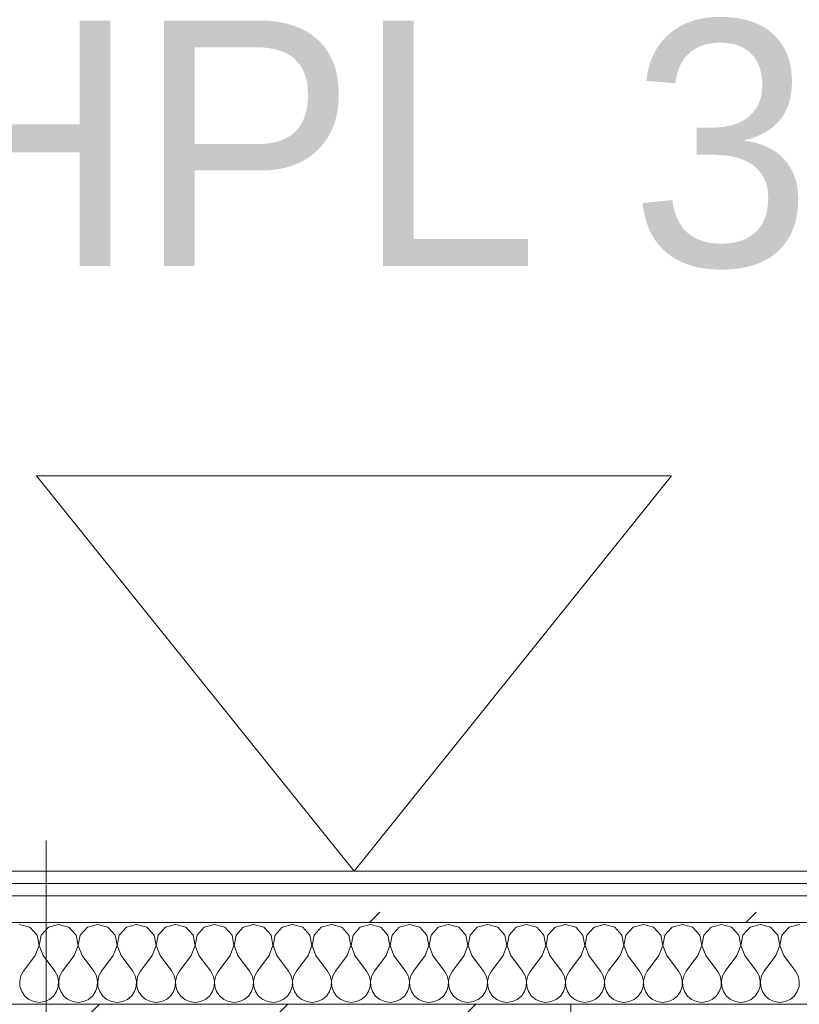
# Model space of a CAD drawing. Header units: millimetres. Extents: x -30280 to 22128, y -17757 to 4746.
# Tile 43 of 171: x -18790 to -18410, y -1194 to -713. Entities that reach past the tile are written whole.
import ezdxf

# ---------------------------------------------------------------- set-up
doc = ezdxf.new("R2010")
doc.units = ezdxf.units.MM
doc.header["$MEASUREMENT"] = 0
doc.linetypes.add('Wipeout_Contour', pattern=[1000, 0, -1000])
for name, color, linetype in [('10_ESTR_Pilars', 7, 'Continuous'), ('12_FAÇ_Façana', 7, 'Continuous'), ('Nuevo_08_E_Envans secs', 7, 'Continuous')]:
    doc.layers.add(name, color=color, linetype=linetype)
for name, color, linetype, lineweight in [('10_ESTR_Pilars_Pluma_Nº__20', 1, 'Continuous', 5), ('10_ESTR_Pilars_Pluma_Nº__28', 7, 'Continuous', 20), ('10_ESTR_Pilars_Pluma_Nº__42', 8, 'Continuous', 25), ('12_FAÇ_Façana_Pluma_Nº__7', 7, 'Continuous', 5), ('Nuevo_01_2D_Acabats_Pluma_Nº__20', 1, 'Continuous', 5), ('Nuevo_08_E_Envans secs_Pluma_Nº__1', 7, 'Continuous', 5)]:
    doc.layers.add(name, color=color, linetype=linetype, lineweight=lineweight)
for name, color, linetype, lineweight, true_color in [('Nuevo_08_E_Envans secs_Pluma_Nº__102', 7, 'Continuous', 5, 0xcccccc), ('Nuevo_08_E_Envans secs_Pluma_Nº__171', 171, 'Continuous', 13, 0xaaaaff), ('Nuevo_08_E_Envans secs_Pluma_Nº__177', 7, 'Continuous', 15, 0xf7e046)]:
    doc.layers.add(name, color=color, linetype=linetype, lineweight=lineweight, true_color=true_color)
doc.styles.add('Estilo_Generado_1', font='txt')
pattern_1 = [(45, (0, 0), (-183.8478, 183.8478), [195, -65]), (45, (7e-14, 183.85), (-183.8478, 183.8478), [195, -65])]

# ---------------------------------------------------------------- blocks, each defined once
blk = doc.blocks.new('Muro_13_1', base_point=(-19033.93, -1193.98))
at = {"layer": '12_FAÇ_Façana_Pluma_Nº__7', "color": 7, "linetype": 'Continuous', "lineweight": 5, "flags": 128}
blk.add_lwpolyline([(-18136.43, -1193.98), (-18521.11, -1193.98)], dxfattribs=at)
blk = doc.blocks.new('*X436')
at = {"layer": 'Nuevo_08_E_Envans secs_Pluma_Nº__102', "color": 254, "linetype": 'Continuous', "lineweight": 5, "true_color": 0xcccccc}
for p, q in [((-18785.47, -1156.35), (-18790.48, -1154.93)), ((-18781.96, -1160.19), (-18785.47, -1156.35)), ((-18776.44, -1156.35), (-18779.95, -1160.19)), ((-18771.43, -1154.93), (-18776.44, -1156.35)), ((-18766.42, -1156.35), (-18771.43, -1154.93)), ((-18762.91, -1160.19), (-18766.42, -1156.35)), ((-18757.39, -1156.35), (-18760.9, -1160.19)), ((-18752.38, -1154.93), (-18757.39, -1156.35)), ((-18747.37, -1156.35), (-18752.38, -1154.93)), ((-18743.86, -1160.19), (-18747.37, -1156.35)), ((-18738.34, -1156.35), (-18741.85, -1160.19)), ((-18733.33, -1154.93), (-18738.34, -1156.35)), ((-18728.33, -1156.35), (-18733.33, -1154.93)), ((-18724.81, -1160.19), (-18728.33, -1156.35)), ((-18719.29, -1156.35), (-18722.8, -1160.19)), ((-18714.29, -1154.93), (-18719.29, -1156.35)), ((-18709.28, -1156.35), (-18714.29, -1154.93)), ((-18705.77, -1160.19), (-18709.28, -1156.35)), ((-18700.25, -1156.35), (-18703.76, -1160.19)), ((-18695.24, -1154.93), (-18700.25, -1156.35)), ((-18690.23, -1156.35), (-18695.24, -1154.93)), ((-18686.72, -1160.19), (-18690.23, -1156.35)), ((-18681.2, -1156.35), (-18684.71, -1160.19)), ((-18676.19, -1154.93), (-18681.2, -1156.35)), ((-18671.18, -1156.35), (-18676.19, -1154.93)), ((-18667.67, -1160.19), (-18671.18, -1156.35)), ((-18662.15, -1156.35), (-18665.66, -1160.19)), ((-18657.14, -1154.93), (-18662.15, -1156.35)), ((-18652.14, -1156.35), (-18657.14, -1154.93)), ((-18648.62, -1160.19), (-18652.14, -1156.35)), ((-18643.1, -1156.35), (-18646.61, -1160.19)), ((-18638.1, -1154.93), (-18643.1, -1156.35)), ((-18633.09, -1156.35), (-18638.1, -1154.93)), ((-18629.58, -1160.19), (-18633.09, -1156.35)), ((-18624.05, -1156.35), (-18627.57, -1160.19)), ((-18619.05, -1154.93), (-18624.05, -1156.35)), ((-18614.04, -1156.35), (-18619.05, -1154.93)), ((-18610.53, -1160.19), (-18614.04, -1156.35)), ((-18605.01, -1156.35), (-18608.52, -1160.19)), ((-18600, -1154.93), (-18605.01, -1156.35)), ((-18594.99, -1156.35), (-18600, -1154.93)), ((-18591.48, -1160.19), (-18594.99, -1156.35)), ((-18585.96, -1156.35), (-18589.47, -1160.19)), ((-18580.95, -1154.93), (-18585.96, -1156.35)), ((-18575.95, -1156.35), (-18580.95, -1154.93)), ((-18572.43, -1160.19), (-18575.95, -1156.35)), ((-18566.91, -1156.35), (-18570.42, -1160.19)), ((-18561.9, -1154.93), (-18566.91, -1156.35)), ((-18556.9, -1156.35), (-18561.9, -1154.93)), ((-18553.39, -1160.19), (-18556.9, -1156.35)), ((-18547.86, -1156.35), (-18551.38, -1160.19)), ((-18542.86, -1154.93), (-18547.86, -1156.35)), ((-18537.85, -1156.35), (-18542.86, -1154.93)), ((-18534.34, -1160.19), (-18537.85, -1156.35)), ((-18528.82, -1156.35), (-18532.33, -1160.19)), ((-18523.81, -1154.93), (-18528.82, -1156.35)), ((-18518.8, -1156.35), (-18523.81, -1154.93)), ((-18515.29, -1160.19), (-18518.8, -1156.35)), ((-18509.77, -1156.35), (-18513.28, -1160.19)), ((-18504.76, -1154.93), (-18509.77, -1156.35)), ((-18499.75, -1156.35), (-18504.76, -1154.93)), ((-18496.24, -1160.19), (-18499.75, -1156.35)), ((-18490.72, -1156.35), (-18494.23, -1160.19)), ((-18485.71, -1154.93), (-18490.72, -1156.35)), ((-18480.71, -1156.35), (-18485.71, -1154.93)), ((-18477.2, -1160.19), (-18480.71, -1156.35)), ((-18471.67, -1156.35), (-18475.19, -1160.19)), ((-18466.67, -1154.93), (-18471.67, -1156.35)), ((-18461.66, -1156.35), (-18466.67, -1154.93)), ((-18458.15, -1160.19), (-18461.66, -1156.35)), ((-18452.63, -1156.35), (-18456.14, -1160.19)), ((-18447.62, -1154.93), (-18452.63, -1156.35)), ((-18442.61, -1156.35), (-18447.62, -1154.93)), ((-18439.1, -1160.19), (-18442.61, -1156.35)), ((-18433.58, -1156.35), (-18437.09, -1160.19)), ((-18428.57, -1154.93), (-18433.58, -1156.35)), ((-18423.56, -1156.35), (-18428.57, -1154.93)), ((-18420.05, -1160.19), (-18423.56, -1156.35)), ((-18414.53, -1156.35), (-18418.04, -1160.19)), ((-18409.52, -1154.93), (-18414.53, -1156.35)), ((-18780.99, -1165.31), (-18781.96, -1160.19)), ((-18779.95, -1160.19), (-18780.91, -1165.31)), ((-18761.94, -1165.31), (-18762.91, -1160.19)), ((-18760.9, -1160.19), (-18761.87, -1165.31)), ((-18742.9, -1165.31), (-18743.86, -1160.19)), ((-18741.85, -1160.19), (-18742.82, -1165.31)), ((-18723.85, -1165.31), (-18724.81, -1160.19)), ((-18722.8, -1160.19), (-18723.77, -1165.31)), ((-18704.8, -1165.31), (-18705.77, -1160.19)), ((-18703.76, -1160.19), (-18704.72, -1165.31)), ((-18685.75, -1165.31), (-18686.72, -1160.19)), ((-18684.71, -1160.19), (-18685.68, -1165.31)), ((-18666.71, -1165.31), (-18667.67, -1160.19)), ((-18665.66, -1160.19), (-18666.63, -1165.31)), ((-18647.66, -1165.31), (-18648.62, -1160.19)), ((-18646.61, -1160.19), (-18647.58, -1165.31)), ((-18628.61, -1165.31), (-18629.58, -1160.19)), ((-18627.57, -1160.19), (-18628.53, -1165.31)), ((-18609.56, -1165.31), (-18610.53, -1160.19)), ((-18608.52, -1160.19), (-18609.49, -1165.31)), ((-18590.51, -1165.31), (-18591.48, -1160.19)), ((-18589.47, -1160.19), (-18590.44, -1165.31)), ((-18571.47, -1165.31), (-18572.43, -1160.19)), ((-18570.42, -1160.19), (-18571.39, -1165.31)), ((-18552.42, -1165.31), (-18553.39, -1160.19)), ((-18551.38, -1160.19), (-18552.34, -1165.31)), ((-18533.37, -1165.31), (-18534.34, -1160.19)), ((-18532.33, -1160.19), (-18533.29, -1165.31)), ((-18514.32, -1165.31), (-18515.29, -1160.19)), ((-18513.28, -1160.19), (-18514.25, -1165.31)), ((-18495.28, -1165.31), (-18496.24, -1160.19)), ((-18494.23, -1160.19), (-18495.2, -1165.31)), ((-18476.23, -1165.31), (-18477.2, -1160.19)), ((-18475.19, -1160.19), (-18476.15, -1165.31)), ((-18457.18, -1165.31), (-18458.15, -1160.19)), ((-18456.14, -1160.19), (-18457.1, -1165.31)), ((-18438.13, -1165.31), (-18439.1, -1160.19)), ((-18437.09, -1160.19), (-18438.06, -1165.31)), ((-18419.09, -1165.31), (-18420.05, -1160.19)), ((-18418.04, -1160.19), (-18419.01, -1165.31)), ((-18782.86, -1170.17), (-18780.99, -1165.31)), ((-18780.91, -1165.31), (-18779.05, -1170.17)), ((-18763.81, -1170.17), (-18761.94, -1165.31)), ((-18761.87, -1165.31), (-18760, -1170.17)), ((-18744.76, -1170.17), (-18742.9, -1165.31)), ((-18742.82, -1165.31), (-18740.95, -1170.17)), ((-18725.71, -1170.17), (-18723.85, -1165.31)), ((-18723.77, -1165.31), (-18721.9, -1170.17)), ((-18706.67, -1170.17), (-18704.8, -1165.31)), ((-18704.72, -1165.31), (-18702.86, -1170.17)), ((-18687.62, -1170.17), (-18685.75, -1165.31)), ((-18685.68, -1165.31), (-18683.81, -1170.17)), ((-18668.57, -1170.17), (-18666.71, -1165.31)), ((-18666.63, -1165.31), (-18664.76, -1170.17)), ((-18649.52, -1170.17), (-18647.66, -1165.31)), ((-18647.58, -1165.31), (-18645.71, -1170.17)), ((-18630.48, -1170.17), (-18628.61, -1165.31)), ((-18628.53, -1165.31), (-18626.67, -1170.17)), ((-18611.43, -1170.17), (-18609.56, -1165.31)), ((-18609.49, -1165.31), (-18607.62, -1170.17)), ((-18592.38, -1170.17), (-18590.51, -1165.31)), ((-18590.44, -1165.31), (-18588.57, -1170.17)), ((-18573.33, -1170.17), (-18571.47, -1165.31)), ((-18571.39, -1165.31), (-18569.52, -1170.17)), ((-18554.29, -1170.17), (-18552.42, -1165.31)), ((-18552.34, -1165.31), (-18550.48, -1170.17)), ((-18535.24, -1170.17), (-18533.37, -1165.31)), ((-18533.29, -1165.31), (-18531.43, -1170.17)), ((-18516.19, -1170.17), (-18514.32, -1165.31)), ((-18514.25, -1165.31), (-18512.38, -1170.17)), ((-18497.14, -1170.17), (-18495.28, -1165.31)), ((-18495.2, -1165.31), (-18493.33, -1170.17)), ((-18478.1, -1170.17), (-18476.23, -1165.31)), ((-18476.15, -1165.31), (-18474.29, -1170.17)), ((-18459.05, -1170.17), (-18457.18, -1165.31)), ((-18457.1, -1165.31), (-18455.24, -1170.17)), ((-18440, -1170.17), (-18438.13, -1165.31)), ((-18438.06, -1165.31), (-18436.19, -1170.17)), ((-18420.95, -1170.17), (-18419.09, -1165.31)), ((-18419.01, -1165.31), (-18417.14, -1170.17)), ((-18782.86, -1170.17), (-18788.57, -1177.79)), ((-18779.05, -1170.17), (-18773.33, -1177.79)), ((-18763.81, -1170.17), (-18769.52, -1177.79)), ((-18760, -1170.17), (-18754.29, -1177.79)), ((-18744.76, -1170.17), (-18750.48, -1177.79)), ((-18740.95, -1170.17), (-18735.24, -1177.79)), ((-18725.71, -1170.17), (-18731.43, -1177.79)), ((-18721.9, -1170.17), (-18716.19, -1177.79)), ((-18706.67, -1170.17), (-18712.38, -1177.79)), ((-18702.86, -1170.17), (-18697.14, -1177.79)), ((-18687.62, -1170.17), (-18693.33, -1177.79)), ((-18683.81, -1170.17), (-18678.1, -1177.79)), ((-18668.57, -1170.17), (-18674.29, -1177.79)), ((-18664.76, -1170.17), (-18659.05, -1177.79)), ((-18649.52, -1170.17), (-18655.24, -1177.79)), ((-18645.71, -1170.17), (-18640, -1177.79)), ((-18630.48, -1170.17), (-18636.19, -1177.79)), ((-18626.67, -1170.17), (-18620.95, -1177.79)), ((-18611.43, -1170.17), (-18617.14, -1177.79)), ((-18607.62, -1170.17), (-18601.9, -1177.79)), ((-18592.38, -1170.17), (-18598.1, -1177.79)), ((-18588.57, -1170.17), (-18582.86, -1177.79)), ((-18573.33, -1170.17), (-18579.05, -1177.79)), ((-18569.52, -1170.17), (-18563.81, -1177.79)), ((-18554.29, -1170.17), (-18560, -1177.79)), ((-18550.48, -1170.17), (-18544.76, -1177.79)), ((-18535.24, -1170.17), (-18540.95, -1177.79)), ((-18531.43, -1170.17), (-18525.71, -1177.79)), ((-18516.19, -1170.17), (-18521.9, -1177.79)), ((-18512.38, -1170.17), (-18506.67, -1177.79)), ((-18497.14, -1170.17), (-18502.86, -1177.79)), ((-18493.33, -1170.17), (-18487.62, -1177.79)), ((-18478.1, -1170.17), (-18483.81, -1177.79)), ((-18474.29, -1170.17), (-18468.57, -1177.79)), ((-18459.05, -1170.17), (-18464.76, -1177.79)), ((-18455.24, -1170.17), (-18449.52, -1177.79)), ((-18440, -1170.17), (-18445.71, -1177.79)), ((-18436.19, -1170.17), (-18430.48, -1177.79)), ((-18420.95, -1170.17), (-18426.67, -1177.79)), ((-18417.14, -1170.17), (-18411.43, -1177.79)), ((-18788.57, -1177.79), (-18789.84, -1180.08)), ((-18772.06, -1180.08), (-18773.33, -1177.79)), ((-18769.52, -1177.79), (-18770.8, -1180.08)), ((-18753.01, -1180.08), (-18754.29, -1177.79)), ((-18750.48, -1177.79), (-18751.75, -1180.08)), ((-18733.97, -1180.08), (-18735.24, -1177.79)), ((-18731.43, -1177.79), (-18732.7, -1180.08)), ((-18714.92, -1180.08), (-18716.19, -1177.79)), ((-18712.38, -1177.79), (-18713.65, -1180.08)), ((-18695.87, -1180.08), (-18697.14, -1177.79)), ((-18693.33, -1177.79), (-18694.6, -1180.08)), ((-18676.82, -1180.08), (-18678.1, -1177.79)), ((-18674.29, -1177.79), (-18675.56, -1180.08)), ((-18657.78, -1180.08), (-18659.05, -1177.79)), ((-18655.24, -1177.79), (-18656.51, -1180.08)), ((-18638.73, -1180.08), (-18640, -1177.79)), ((-18636.19, -1177.79), (-18637.46, -1180.08)), ((-18619.68, -1180.08), (-18620.95, -1177.79)), ((-18617.14, -1177.79), (-18618.41, -1180.08)), ((-18600.63, -1180.08), (-18601.9, -1177.79)), ((-18598.1, -1177.79), (-18599.37, -1180.08)), ((-18581.59, -1180.08), (-18582.86, -1177.79)), ((-18579.05, -1177.79), (-18580.32, -1180.08)), ((-18562.54, -1180.08), (-18563.81, -1177.79)), ((-18560, -1177.79), (-18561.27, -1180.08)), ((-18543.49, -1180.08), (-18544.76, -1177.79)), ((-18540.95, -1177.79), (-18542.22, -1180.08)), ((-18524.44, -1180.08), (-18525.71, -1177.79)), ((-18521.9, -1177.79), (-18523.18, -1180.08)), ((-18505.4, -1180.08), (-18506.67, -1177.79)), ((-18502.86, -1177.79), (-18504.13, -1180.08)), ((-18486.35, -1180.08), (-18487.62, -1177.79)), ((-18483.81, -1177.79), (-18485.08, -1180.08)), ((-18467.3, -1180.08), (-18468.57, -1177.79)), ((-18464.76, -1177.79), (-18466.03, -1180.08)), ((-18448.25, -1180.08), (-18449.52, -1177.79)), ((-18445.71, -1177.79), (-18446.99, -1180.08)), ((-18429.2, -1180.08), (-18430.48, -1177.79)), ((-18426.67, -1177.79), (-18427.94, -1180.08)), ((-18410.16, -1180.08), (-18411.43, -1177.79)), ((-18789.84, -1180.08), (-18790.44, -1182.64)), ((-18790.44, -1182.64), (-18790.31, -1185.27)), ((-18771.47, -1182.64), (-18772.06, -1180.08)), ((-18771.59, -1185.27), (-18771.47, -1182.64)), ((-18770.8, -1180.08), (-18771.39, -1182.64)), ((-18771.39, -1182.64), (-18771.26, -1185.27)), ((-18752.42, -1182.64), (-18753.01, -1180.08)), ((-18752.55, -1185.27), (-18752.42, -1182.64)), ((-18751.75, -1180.08), (-18752.34, -1182.64)), ((-18752.34, -1182.64), (-18752.22, -1185.27)), ((-18733.37, -1182.64), (-18733.97, -1180.08)), ((-18733.5, -1185.27), (-18733.37, -1182.64)), ((-18732.7, -1180.08), (-18733.29, -1182.64)), ((-18733.29, -1182.64), (-18733.17, -1185.27)), ((-18714.32, -1182.64), (-18714.92, -1180.08)), ((-18714.45, -1185.27), (-18714.32, -1182.64)), ((-18713.65, -1180.08), (-18714.25, -1182.64)), ((-18714.25, -1182.64), (-18714.12, -1185.27)), ((-18695.28, -1182.64), (-18695.87, -1180.08)), ((-18695.4, -1185.27), (-18695.28, -1182.64)), ((-18694.6, -1180.08), (-18695.2, -1182.64)), ((-18695.2, -1182.64), (-18695.07, -1185.27)), ((-18676.23, -1182.64), (-18676.82, -1180.08)), ((-18676.36, -1185.27), (-18676.23, -1182.64)), ((-18675.56, -1180.08), (-18676.15, -1182.64)), ((-18676.15, -1182.64), (-18676.02, -1185.27)), ((-18657.18, -1182.64), (-18657.78, -1180.08)), ((-18657.31, -1185.27), (-18657.18, -1182.64)), ((-18656.51, -1180.08), (-18657.1, -1182.64)), ((-18657.1, -1182.64), (-18656.98, -1185.27)), ((-18638.13, -1182.64), (-18638.73, -1180.08)), ((-18638.26, -1185.27), (-18638.13, -1182.64)), ((-18637.46, -1180.08), (-18638.06, -1182.64)), ((-18638.06, -1182.64), (-18637.93, -1185.27)), ((-18619.09, -1182.64), (-18619.68, -1180.08)), ((-18619.21, -1185.27), (-18619.09, -1182.64)), ((-18618.41, -1180.08), (-18619.01, -1182.64)), ((-18619.01, -1182.64), (-18618.88, -1185.27)), ((-18600.04, -1182.64), (-18600.63, -1180.08)), ((-18600.17, -1185.27), (-18600.04, -1182.64)), ((-18599.37, -1180.08), (-18599.96, -1182.64)), ((-18599.96, -1182.64), (-18599.83, -1185.27)), ((-18580.99, -1182.64), (-18581.59, -1180.08)), ((-18581.12, -1185.27), (-18580.99, -1182.64)), ((-18580.32, -1180.08), (-18580.91, -1182.64)), ((-18580.91, -1182.64), (-18580.79, -1185.27)), ((-18561.94, -1182.64), (-18562.54, -1180.08)), ((-18562.07, -1185.27), (-18561.94, -1182.64)), ((-18561.27, -1180.08), (-18561.87, -1182.64)), ((-18561.87, -1182.64), (-18561.74, -1185.27)), ((-18542.9, -1182.64), (-18543.49, -1180.08)), ((-18543.02, -1185.27), (-18542.9, -1182.64)), ((-18542.22, -1180.08), (-18542.82, -1182.64)), ((-18542.82, -1182.64), (-18542.69, -1185.27)), ((-18523.85, -1182.64), (-18524.44, -1180.08)), ((-18523.98, -1185.27), (-18523.85, -1182.64)), ((-18523.18, -1180.08), (-18523.77, -1182.64)), ((-18523.77, -1182.64), (-18523.64, -1185.27)), ((-18504.8, -1182.64), (-18505.4, -1180.08)), ((-18504.93, -1185.27), (-18504.8, -1182.64)), ((-18504.13, -1180.08), (-18504.72, -1182.64)), ((-18504.72, -1182.64), (-18504.6, -1185.27)), ((-18485.75, -1182.64), (-18486.35, -1180.08)), ((-18485.88, -1185.27), (-18485.75, -1182.64)), ((-18485.08, -1180.08), (-18485.68, -1182.64)), ((-18485.68, -1182.64), (-18485.55, -1185.27)), ((-18466.71, -1182.64), (-18467.3, -1180.08)), ((-18466.83, -1185.27), (-18466.71, -1182.64)), ((-18466.03, -1180.08), (-18466.63, -1182.64)), ((-18466.63, -1182.64), (-18466.5, -1185.27)), ((-18447.66, -1182.64), (-18448.25, -1180.08)), ((-18447.78, -1185.27), (-18447.66, -1182.64)), ((-18446.99, -1180.08), (-18447.58, -1182.64)), ((-18447.58, -1182.64), (-18447.45, -1185.27)), ((-18428.61, -1182.64), (-18429.2, -1180.08)), ((-18428.74, -1185.27), (-18428.61, -1182.64)), ((-18427.94, -1180.08), (-18428.53, -1182.64)), ((-18428.53, -1182.64), (-18428.41, -1185.27)), ((-18409.56, -1182.64), (-18410.16, -1180.08)), ((-18409.69, -1185.27), (-18409.56, -1182.64)), ((-18790.31, -1185.27), (-18789.47, -1187.76)), ((-18789.47, -1187.76), (-18787.98, -1189.92)), ((-18773.92, -1189.92), (-18772.43, -1187.76)), ((-18772.43, -1187.76), (-18771.59, -1185.27)), ((-18771.26, -1185.27), (-18770.42, -1187.76)), ((-18770.42, -1187.76), (-18768.94, -1189.92)), ((-18754.87, -1189.92), (-18753.39, -1187.76)), ((-18753.39, -1187.76), (-18752.55, -1185.27)), ((-18752.22, -1185.27), (-18751.38, -1187.76)), ((-18751.38, -1187.76), (-18749.89, -1189.92)), ((-18735.83, -1189.92), (-18734.34, -1187.76)), ((-18734.34, -1187.76), (-18733.5, -1185.27)), ((-18733.17, -1185.27), (-18732.33, -1187.76)), ((-18732.33, -1187.76), (-18730.84, -1189.92)), ((-18716.78, -1189.92), (-18715.29, -1187.76)), ((-18715.29, -1187.76), (-18714.45, -1185.27)), ((-18714.12, -1185.27), (-18713.28, -1187.76)), ((-18713.28, -1187.76), (-18711.79, -1189.92)), ((-18697.73, -1189.92), (-18696.24, -1187.76)), ((-18696.24, -1187.76), (-18695.4, -1185.27)), ((-18695.07, -1185.27), (-18694.23, -1187.76)), ((-18694.23, -1187.76), (-18692.74, -1189.92)), ((-18678.68, -1189.92), (-18677.2, -1187.76)), ((-18677.2, -1187.76), (-18676.36, -1185.27)), ((-18676.02, -1185.27), (-18675.19, -1187.76)), ((-18675.19, -1187.76), (-18673.7, -1189.92)), ((-18659.64, -1189.92), (-18658.15, -1187.76)), ((-18658.15, -1187.76), (-18657.31, -1185.27)), ((-18656.98, -1185.27), (-18656.14, -1187.76)), ((-18656.14, -1187.76), (-18654.65, -1189.92)), ((-18640.59, -1189.92), (-18639.1, -1187.76)), ((-18639.1, -1187.76), (-18638.26, -1185.27)), ((-18637.93, -1185.27), (-18637.09, -1187.76)), ((-18637.09, -1187.76), (-18635.6, -1189.92)), ((-18621.54, -1189.92), (-18620.05, -1187.76)), ((-18620.05, -1187.76), (-18619.21, -1185.27)), ((-18618.88, -1185.27), (-18618.04, -1187.76)), ((-18618.04, -1187.76), (-18616.55, -1189.92)), ((-18602.49, -1189.92), (-18601.01, -1187.76)), ((-18601.01, -1187.76), (-18600.17, -1185.27)), ((-18599.83, -1185.27), (-18598.99, -1187.76)), ((-18598.99, -1187.76), (-18597.51, -1189.92)), ((-18583.45, -1189.92), (-18581.96, -1187.76)), ((-18581.96, -1187.76), (-18581.12, -1185.27)), ((-18580.79, -1185.27), (-18579.95, -1187.76)), ((-18579.95, -1187.76), (-18578.46, -1189.92)), ((-18564.4, -1189.92), (-18562.91, -1187.76)), ((-18562.91, -1187.76), (-18562.07, -1185.27)), ((-18561.74, -1185.27), (-18560.9, -1187.76)), ((-18560.9, -1187.76), (-18559.41, -1189.92)), ((-18545.35, -1189.92), (-18543.86, -1187.76)), ((-18543.86, -1187.76), (-18543.02, -1185.27)), ((-18542.69, -1185.27), (-18541.85, -1187.76)), ((-18541.85, -1187.76), (-18540.36, -1189.92)), ((-18526.3, -1189.92), (-18524.81, -1187.76)), ((-18524.81, -1187.76), (-18523.98, -1185.27)), ((-18523.64, -1185.27), (-18522.8, -1187.76)), ((-18522.8, -1187.76), (-18521.32, -1189.92)), ((-18507.26, -1189.92), (-18505.77, -1187.76)), ((-18505.77, -1187.76), (-18504.93, -1185.27)), ((-18504.6, -1185.27), (-18503.76, -1187.76)), ((-18503.76, -1187.76), (-18502.27, -1189.92)), ((-18488.21, -1189.92), (-18486.72, -1187.76)), ((-18486.72, -1187.76), (-18485.88, -1185.27)), ((-18485.55, -1185.27), (-18484.71, -1187.76)), ((-18484.71, -1187.76), (-18483.22, -1189.92)), ((-18469.16, -1189.92), (-18467.67, -1187.76)), ((-18467.67, -1187.76), (-18466.83, -1185.27)), ((-18466.5, -1185.27), (-18465.66, -1187.76)), ((-18465.66, -1187.76), (-18464.17, -1189.92)), ((-18450.11, -1189.92), (-18448.62, -1187.76)), ((-18448.62, -1187.76), (-18447.78, -1185.27)), ((-18447.45, -1185.27), (-18446.61, -1187.76)), ((-18446.61, -1187.76), (-18445.13, -1189.92)), ((-18431.06, -1189.92), (-18429.58, -1187.76)), ((-18429.58, -1187.76), (-18428.74, -1185.27)), ((-18428.41, -1185.27), (-18427.57, -1187.76)), ((-18427.57, -1187.76), (-18426.08, -1189.92)), ((-18412.02, -1189.92), (-18410.53, -1187.76)), ((-18410.53, -1187.76), (-18409.69, -1185.27)), ((-18787.98, -1189.92), (-18785.96, -1191.6)), ((-18785.96, -1191.6), (-18783.55, -1192.66)), ((-18783.55, -1192.66), (-18780.95, -1193.02)), ((-18780.95, -1193.02), (-18778.35, -1192.66)), ((-18778.35, -1192.66), (-18775.95, -1191.6)), ((-18775.95, -1191.6), (-18773.92, -1189.92)), ((-18768.94, -1189.92), (-18766.91, -1191.6)), ((-18766.91, -1191.6), (-18764.51, -1192.66)), ((-18764.51, -1192.66), (-18761.9, -1193.02)), ((-18761.9, -1193.02), (-18759.3, -1192.66)), ((-18759.3, -1192.66), (-18756.9, -1191.6)), ((-18756.9, -1191.6), (-18754.87, -1189.92)), ((-18749.89, -1189.92), (-18747.86, -1191.6)), ((-18747.86, -1191.6), (-18745.46, -1192.66)), ((-18745.46, -1192.66), (-18742.86, -1193.02)), ((-18742.86, -1193.02), (-18740.25, -1192.66)), ((-18740.25, -1192.66), (-18737.85, -1191.6)), ((-18737.85, -1191.6), (-18735.83, -1189.92)), ((-18730.84, -1189.92), (-18728.82, -1191.6)), ((-18728.82, -1191.6), (-18726.41, -1192.66)), ((-18726.41, -1192.66), (-18723.81, -1193.02)), ((-18723.81, -1193.02), (-18721.21, -1192.66)), ((-18721.21, -1192.66), (-18718.8, -1191.6)), ((-18718.8, -1191.6), (-18716.78, -1189.92)), ((-18711.79, -1189.92), (-18709.77, -1191.6)), ((-18709.77, -1191.6), (-18707.36, -1192.66)), ((-18707.36, -1192.66), (-18704.76, -1193.02)), ((-18704.76, -1193.02), (-18702.16, -1192.66)), ((-18702.16, -1192.66), (-18699.75, -1191.6)), ((-18699.75, -1191.6), (-18697.73, -1189.92)), ((-18692.74, -1189.92), (-18690.72, -1191.6)), ((-18690.72, -1191.6), (-18688.32, -1192.66)), ((-18688.32, -1192.66), (-18685.71, -1193.02)), ((-18685.71, -1193.02), (-18683.11, -1192.66)), ((-18683.11, -1192.66), (-18680.71, -1191.6)), ((-18680.71, -1191.6), (-18678.68, -1189.92)), ((-18673.7, -1189.92), (-18671.67, -1191.6)), ((-18671.67, -1191.6), (-18669.27, -1192.66)), ((-18669.27, -1192.66), (-18666.67, -1193.02)), ((-18666.67, -1193.02), (-18664.06, -1192.66)), ((-18664.06, -1192.66), (-18661.66, -1191.6)), ((-18661.66, -1191.6), (-18659.64, -1189.92)), ((-18654.65, -1189.92), (-18652.63, -1191.6)), ((-18652.63, -1191.6), (-18650.22, -1192.66)), ((-18650.22, -1192.66), (-18647.62, -1193.02)), ((-18647.62, -1193.02), (-18645.02, -1192.66)), ((-18645.02, -1192.66), (-18642.61, -1191.6)), ((-18642.61, -1191.6), (-18640.59, -1189.92)), ((-18635.6, -1189.92), (-18633.58, -1191.6)), ((-18633.58, -1191.6), (-18631.17, -1192.66)), ((-18631.17, -1192.66), (-18628.57, -1193.02)), ((-18628.57, -1193.02), (-18625.97, -1192.66)), ((-18625.97, -1192.66), (-18623.56, -1191.6)), ((-18623.56, -1191.6), (-18621.54, -1189.92)), ((-18616.55, -1189.92), (-18614.53, -1191.6)), ((-18614.53, -1191.6), (-18612.13, -1192.66)), ((-18612.13, -1192.66), (-18609.52, -1193.02)), ((-18609.52, -1193.02), (-18606.92, -1192.66)), ((-18606.92, -1192.66), (-18604.52, -1191.6)), ((-18604.52, -1191.6), (-18602.49, -1189.92)), ((-18597.51, -1189.92), (-18595.48, -1191.6)), ((-18595.48, -1191.6), (-18593.08, -1192.66)), ((-18593.08, -1192.66), (-18590.48, -1193.02)), ((-18590.48, -1193.02), (-18587.87, -1192.66)), ((-18587.87, -1192.66), (-18585.47, -1191.6)), ((-18585.47, -1191.6), (-18583.45, -1189.92)), ((-18578.46, -1189.92), (-18576.44, -1191.6)), ((-18576.44, -1191.6), (-18574.03, -1192.66)), ((-18574.03, -1192.66), (-18571.43, -1193.02)), ((-18571.43, -1193.02), (-18568.83, -1192.66)), ((-18568.83, -1192.66), (-18566.42, -1191.6)), ((-18566.42, -1191.6), (-18564.4, -1189.92)), ((-18559.41, -1189.92), (-18557.39, -1191.6)), ((-18557.39, -1191.6), (-18554.98, -1192.66)), ((-18554.98, -1192.66), (-18552.38, -1193.02)), ((-18552.38, -1193.02), (-18549.78, -1192.66)), ((-18549.78, -1192.66), (-18547.37, -1191.6)), ((-18547.37, -1191.6), (-18545.35, -1189.92)), ((-18540.36, -1189.92), (-18538.34, -1191.6)), ((-18538.34, -1191.6), (-18535.94, -1192.66)), ((-18535.94, -1192.66), (-18533.33, -1193.02)), ((-18533.33, -1193.02), (-18530.73, -1192.66)), ((-18530.73, -1192.66), (-18528.33, -1191.6)), ((-18528.33, -1191.6), (-18526.3, -1189.92)), ((-18521.32, -1189.92), (-18519.29, -1191.6)), ((-18519.29, -1191.6), (-18516.89, -1192.66)), ((-18516.89, -1192.66), (-18514.29, -1193.02)), ((-18514.29, -1193.02), (-18511.68, -1192.66)), ((-18511.68, -1192.66), (-18509.28, -1191.6)), ((-18509.28, -1191.6), (-18507.26, -1189.92)), ((-18502.27, -1189.92), (-18500.25, -1191.6)), ((-18500.25, -1191.6), (-18497.84, -1192.66)), ((-18497.84, -1192.66), (-18495.24, -1193.02)), ((-18495.24, -1193.02), (-18492.64, -1192.66)), ((-18492.64, -1192.66), (-18490.23, -1191.6)), ((-18490.23, -1191.6), (-18488.21, -1189.92)), ((-18483.22, -1189.92), (-18481.2, -1191.6)), ((-18481.2, -1191.6), (-18478.79, -1192.66)), ((-18478.79, -1192.66), (-18476.19, -1193.02)), ((-18476.19, -1193.02), (-18473.59, -1192.66)), ((-18473.59, -1192.66), (-18471.18, -1191.6)), ((-18471.18, -1191.6), (-18469.16, -1189.92)), ((-18464.17, -1189.92), (-18462.15, -1191.6)), ((-18462.15, -1191.6), (-18459.75, -1192.66)), ((-18459.75, -1192.66), (-18457.14, -1193.02)), ((-18457.14, -1193.02), (-18454.54, -1192.66)), ((-18454.54, -1192.66), (-18452.14, -1191.6)), ((-18452.14, -1191.6), (-18450.11, -1189.92)), ((-18445.13, -1189.92), (-18443.1, -1191.6)), ((-18443.1, -1191.6), (-18440.7, -1192.66)), ((-18440.7, -1192.66), (-18438.1, -1193.02)), ((-18438.1, -1193.02), (-18435.49, -1192.66)), ((-18435.49, -1192.66), (-18433.09, -1191.6)), ((-18433.09, -1191.6), (-18431.06, -1189.92)), ((-18426.08, -1189.92), (-18424.05, -1191.6)), ((-18424.05, -1191.6), (-18421.65, -1192.66)), ((-18421.65, -1192.66), (-18419.05, -1193.02)), ((-18419.05, -1193.02), (-18416.45, -1192.66)), ((-18416.45, -1192.66), (-18414.04, -1191.6)), ((-18414.04, -1191.6), (-18412.02, -1189.92))]:
    blk.add_line(p, q, dxfattribs=at)
blk = doc.blocks.new('Muro_119_1', base_point=(-19033.93, -1128.98))
at = {"layer": 'Nuevo_08_E_Envans secs_Pluma_Nº__1', "color": 7, "linetype": 'Continuous', "lineweight": 5, "flags": 128}
blk.add_lwpolyline([(-18521.11, -1193.98), (-18136.43, -1193.98)], dxfattribs=at)
at = {"color": 254, "linetype": 'Wipeout_Contour', "lineweight": 0, "ltscale": 74478.567312}
blk.add_wipeout([(-18136.43, -1128.98), (-19033.93, -1128.98), (-19033.93, -1134.98), (-18136.43, -1134.98)], dxfattribs=at).dxf.layer = 'Nuevo_08_E_Envans secs'
at = {"color": 254, "linetype": 'Wipeout_Contour', "lineweight": 0, "ltscale": 74482.367988}
blk.add_wipeout([(-18136.43, -1140.98), (-19033.93, -1140.98), (-19033.93, -1153.98), (-18136.43, -1153.98)], dxfattribs=at).dxf.layer = 'Nuevo_08_E_Envans secs'
at = {"layer": 'Nuevo_08_E_Envans secs_Pluma_Nº__171', "linetype": 'Continuous', "lineweight": 13, "true_color": 0xaaaaff}
h = blk.add_hatch(dxfattribs=at)
h.set_pattern_fill('Panellat_HPL_0001', color=161, style=0, pattern_type=2)
h.set_pattern_definition(pattern_1)
h.paths.add_polyline_path([(-18136.43, -1128.98), (-19033.93, -1128.98), (-19033.93, -1134.98), (-18136.43, -1134.98)])
at = {"layer": 'Nuevo_08_E_Envans secs_Pluma_Nº__177', "linetype": 'Continuous', "lineweight": 15, "true_color": 0xf7e046}
h = blk.add_hatch(dxfattribs=at)
h.set_pattern_fill('Panellat_HPL_0001', color=53, style=0, pattern_type=2)
h.set_pattern_definition(pattern_1)
h.paths.add_polyline_path([(-18136.43, -1140.98), (-19033.93, -1140.98), (-19033.93, -1153.98), (-18136.43, -1153.98)])
at = {"layer": 'Nuevo_08_E_Envans secs_Pluma_Nº__1', "color": 7, "linetype": 'Continuous', "lineweight": 5}
for p, q in [((-18136.43, -1134.98), (-19033.93, -1134.98)), ((-18136.43, -1140.98), (-19033.93, -1140.98)), ((-18136.43, -1153.98), (-19033.93, -1153.98))]:
    blk.add_line(p, q, dxfattribs=at)
at = {"layer": 'Nuevo_08_E_Envans secs_Pluma_Nº__1', "color": 7, "linetype": 'Continuous', "lineweight": 5, "flags": 128}
blk.add_lwpolyline([(-18136.43, -1128.98), (-19033.93, -1128.98)], dxfattribs=at)
at = {"layer": 'Nuevo_08_E_Envans secs', "color": 7, "lineweight": 20}
blk.add_blockref('*X436', (0, 0), dxfattribs=at)
blk = doc.blocks.new('Pilar_2_1', base_point=(-18777.52, -1416.48))
at = {"color": 254, "linetype": 'Wipeout_Contour', "lineweight": 0, "ltscale": 75328.745035}
blk.add_wipeout([(-19033.93, -1638.98), (-18521.11, -1638.98), (-18521.11, -1193.98), (-19033.93, -1193.98)], dxfattribs=at).dxf.layer = '10_ESTR_Pilars'
at = {"layer": '10_ESTR_Pilars_Pluma_Nº__42', "linetype": 'Continuous', "lineweight": 25}
h = blk.add_hatch(dxfattribs=at)
h.set_pattern_fill('00_GCT_trama_45º_e1_400__05', color=8, style=0, pattern_type=2)
h.set_pattern_definition([(45, (0, 0), (-45.96194, 45.96194), [])])
h.paths.add_polyline_path([(-19033.93, -1638.98), (-18521.11, -1638.98), (-18521.11, -1193.98), (-19033.93, -1193.98)])
at = {"layer": '10_ESTR_Pilars_Pluma_Nº__20', "color": 1, "linetype": 'Continuous', "lineweight": 5}
blk.add_line((-18777.52, -1336.48), (-18777.52, -1113.98), dxfattribs=at)
at = {"layer": '10_ESTR_Pilars_Pluma_Nº__28', "color": 7, "linetype": 'Continuous', "lineweight": 20, "flags": 128}
blk.add_lwpolyline([(-19033.93, -1638.98), (-18521.11, -1638.98), (-18521.11, -1193.98), (-19033.93, -1193.98)], close=True, dxfattribs=at)

msp = doc.modelspace()

# ---------------------------------------------------------------- linework, layer by layer
at = {"layer": 'Nuevo_01_2D_Acabats_Pluma_Nº__20', "color": 1, "linetype": 'Continuous', "lineweight": 5, "flags": 128}
msp.add_lwpolyline([(-18782.22, -935.76), (-18471.97, -935.76), (-18627.09, -1128.98)], close=True, dxfattribs=at)

# ---------------------------------------------------------------- block references
at = {"layer": '12_FAÇ_Façana', "color": 7, "lineweight": 20}
msp.add_blockref('Muro_13_1', (-19033.93, -1193.98), dxfattribs=at)

# ---------------------------------------------------------------- texts
at = {"layer": 'Nuevo_01_2D_Acabats_Pluma_Nº__20', "color": 1, "linetype": 'Continuous', "lineweight": 5, "insert": (-18626.02, -834.99), "char_height": 120, "attachment_point": 8, "style": 'Estilo_Generado_1'}
msp.add_mtext('\\A1;{\\pqc;\\fCentury Gothic|b0|i0|c0|p0;\\W1.000000;HPL 3}', dxfattribs=at)

# ---------------------------------------------------------------- next in the draw order: block references
at = {"layer": 'Nuevo_08_E_Envans secs', "color": 7, "lineweight": 20}
msp.add_blockref('Muro_119_1', (-19033.93, -1128.98), dxfattribs=at)

# ---------------------------------------------------------------- next in the draw order: block references
at = {"layer": '10_ESTR_Pilars', "color": 7, "lineweight": 20}
msp.add_blockref('Pilar_2_1', (-18777.52, -1416.48), dxfattribs=at)

doc.saveas('drawing.dxf')
